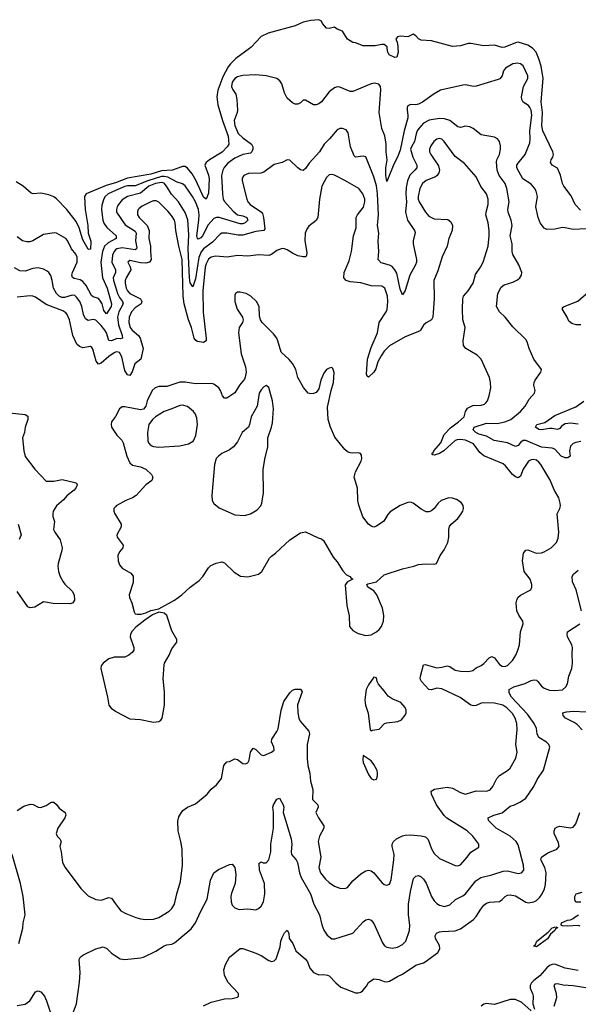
# Model space of a CAD drawing. Header units: inches. Extents: x 2134017 to 2292458, y 756222 to 916513.
# Tile 205 of 256: x 2169269 to 2173530, y 872707 to 880219. Entities that reach past the tile are written whole.
import ezdxf

# ---------------------------------------------------------------- set-up
doc = ezdxf.new("R2010")
doc.units = ezdxf.units.IN
doc.header["$MEASUREMENT"] = 0
for name, color, linetype in [('C1867', 7, 'Continuous'), ('C1877', 7, 'Continuous'), ('C1878', 7, 'Continuous')]:
    doc.layers.add(name, color=color, linetype=linetype)

msp = doc.modelspace()

# ---------------------------------------------------------------- linework, layer by layer
at = {"layer": 'C1867', "color": 5}
for points, elevation in [([(2170000, 878975.1), (2169990, 878971.1), (2169927.2, 878952.8), (2169777, 878890), (2169763.1, 878870), (2169769.3, 878770), (2169789.4, 878650), (2169791, 878590), (2169811, 878530), (2169810, 878469), (2169793, 878467), (2169790, 878467.6), (2169750, 878539.8), (2169722.1, 878630), (2169699.1, 878679.1), (2169629.3, 878770), (2169550, 878853.3), (2169530, 878868.6), (2169490, 878883.5), (2169430, 878895.8), (2169371.7, 878891.7), (2169356.6, 878896.6), (2169296.4, 878950), (2169242.3, 878982.3)], 220), ([(2170000, 878915.5), (2169942.7, 878890), (2169919.8, 878870), (2169910, 878852.9), (2169895.5, 878804.5), (2169892.8, 878767.2), (2169902.8, 878690), (2169910, 878667.4), (2169933.2, 878633.2), (2170000, 878574.9)], 240), ([(2170000, 878547.6), (2169942.5, 878517.5), (2169915.1, 878490), (2169900.5, 878450), (2169888.1, 878370), (2169899.5, 878250), (2169936.7, 878170), (2169968.9, 878050), (2169966.6, 878030), (2169930, 877975.1), (2169910, 878000.4), (2169897.3, 878050), (2169879.3, 878079.3), (2169870, 878091.3), (2169830, 878104.1), (2169816, 878116), (2169775.8, 878190), (2169750, 878220.8), (2169730, 878235.2), (2169684.3, 878244.3), (2169671.4, 878251.4), (2169666.1, 878270), (2169671.2, 878290), (2169708.1, 878370), (2169707.5, 878407.5), (2169697, 878430), (2169664.8, 878470), (2169634.3, 878534.3), (2169619.6, 878550), (2169550, 878591.3), (2169532.6, 878592.6), (2169450, 878580.4), (2169370, 878533.1), (2169345.2, 878525.2), (2169324.5, 878524.5), (2169290, 878532.8), (2169250, 878561.7)], 240), ([(2170000, 878462.2), (2169988.6, 878451.4), (2169977.4, 878422.6), (2169972.3, 878370), (2169998.8, 878310), (2169998.4, 878290), (2169983.1, 878250), (2169985, 878230), (2170000, 878180.2)], 260), ([(2170000, 877781.3), (2169970, 877768.7), (2169950, 877772.3), (2169930.3, 877830), (2169918, 877850), (2169890, 877887.2), (2169850, 877926.8), (2169830, 877931.6), (2169790, 877925.3), (2169770, 877938), (2169756.2, 877970), (2169744, 878030), (2169727.8, 878067.8), (2169703.1, 878103.1), (2169690, 878114), (2169670, 878116.1), (2169610, 878098.9), (2169590, 878099.4), (2169570, 878109), (2169550, 878128.9), (2169527.5, 878170), (2169517.8, 878230), (2169506.5, 878266.5), (2169491.3, 878290), (2169479.6, 878299.6), (2169450, 878316.4), (2169410, 878324.8), (2169370, 878320.4), (2169310, 878301.5), (2169270, 878304.2), (2169230, 878326.2)], 260), ([(2170000, 877681.5), (2169990, 877677.2), (2169949.4, 877650), (2169890, 877598.2), (2169870, 877592), (2169853, 877613), (2169826.6, 877706.6), (2169818.9, 877718.9), (2169810, 877725.7), (2169750, 877716.4), (2169724.6, 877724.6), (2169704.1, 877744.1), (2169674.8, 877810), (2169648.9, 877930), (2169631.7, 877970), (2169621.5, 877981.5), (2169597.6, 877997.6), (2169470, 878045), (2169390, 878102.5), (2169370, 878110.7), (2169350, 878112.4), (2169250, 878101.7)], 280), ([(2169190, 877219.5), (2169310, 877208.2), (2169330, 877194), (2169331.5, 877170), (2169310.3, 877110), (2169304.6, 877070), (2169291.4, 877030), (2169299.6, 876930), (2169310, 876886.8), (2169383.8, 876790), (2169470, 876699.1), (2169530, 876699), (2169592, 876710), (2169688.6, 876688.6), (2169702.3, 876682.3), (2169708, 876670), (2169699.5, 876650), (2169683.2, 876630), (2169630.2, 876590), (2169603.1, 876556.9), (2169549.2, 876510), (2169524.9, 876470), (2169520.9, 876450), (2169520.9, 876430), (2169533.8, 876390), (2169527.6, 876330), (2169536, 876310), (2169577.3, 876250), (2169592, 876190), (2169591.2, 876170), (2169562.8, 876070), (2169560.2, 876050), (2169564.7, 876010), (2169578, 875970), (2169599.6, 875930), (2169612.7, 875912.7), (2169670, 875859.5), (2169685.5, 875830), (2169687, 875790), (2169673, 875770), (2169656.8, 875763.2), (2169524.4, 875764.4), (2169450, 875777), (2169383.6, 875736.4), (2169350, 875732.4), (2169330, 875739.7), (2169250, 875856.5)], 280), ([(2170000, 877192.4), (2169968.9, 877150), (2169966.5, 877130), (2169970.3, 877110), (2170000, 877065.4)], 320), ([(2170000, 876503.6), (2169988, 876490), (2169986.9, 876470), (2169994.3, 876450), (2170000, 876440.4)], 320), ([(2169257.6, 876370), (2169279.3, 876290), (2169265.8, 876254.2)], 260), ([(2170000, 875355), (2169990, 875355.1), (2169950, 875343.6), (2169904.9, 875310), (2169890.6, 875290), (2169888.2, 875270), (2169939.6, 875050), (2169948.8, 874990), (2169966.4, 874966.4), (2170000, 874943.4)], 320), ([(2169250, 874186), (2169301.7, 874218.3), (2169350, 874232.9), (2169371.3, 874231.3), (2169410, 874210.4), (2169430, 874209.2), (2169470, 874223.6), (2169510, 874248.5), (2169530, 874248.4), (2169550, 874232.4), (2169570, 874204.4), (2169614.9, 874170), (2169622, 874150), (2169613.6, 874130), (2169559.8, 874050), (2169546.6, 874010), (2169554.5, 873990), (2169575.2, 873970), (2169584.5, 873950), (2169575, 873910), (2169585.2, 873870), (2169594.5, 873790), (2169615.6, 873750), (2169735.6, 873590), (2169790, 873535.8), (2169850, 873506), (2169890, 873501.2), (2169950, 873523.1), (2169970, 873517.6), (2170000, 873474.3)], 280), ([(2169261.6, 873170), (2169292.8, 873287.2), (2169295.8, 873330), (2169309.8, 873390.2), (2169294.6, 873530), (2169275, 873630), (2169212.4, 873850)], 280), ([(2169670.5, 872629.5), (2169702, 872710), (2169724.6, 872875.4), (2169729.1, 872950), (2169721.3, 873050), (2169731.5, 873070), (2169754.3, 873085.7), (2169850, 873130.5), (2169905.1, 873145.1), (2169933.9, 873133.9), (2169970, 873096.9), (2170000, 873077.5)], 260), ([(2169250, 872697.4), (2169310, 872708.4), (2169345.2, 872734.8), (2169390, 872802), (2169410, 872810.6), (2169430, 872802), (2169457.6, 872770), (2169473.8, 872733.8), (2169500.2, 872650)], 260)]:
    msp.add_lwpolyline(points, dxfattribs=dict(at, elevation=elevation))
at = {"layer": 'C1877', "color": 5}
for points, elevation in [([(2171021.9, 880000), (2170917, 879923), (2170876.5, 879883.5), (2170859.4, 879860.6), (2170818, 879782), (2170779.5, 879680.5), (2170773.8, 879630), (2170780.1, 879570), (2170815.2, 879450), (2170858.1, 879330), (2170863, 879270), (2170852, 879250), (2170812.1, 879207.9), (2170717.2, 879150), (2170691.5, 879130), (2170683.8, 879116.2), (2170681.5, 879110), (2170710, 879034), (2170714.6, 879005.4), (2170710, 878896), (2170690, 878851), (2170670, 878866.2), (2170615.6, 878990), (2170583.4, 879043.4), (2170550, 879086.6), (2170530, 879099), (2170510, 879099.3), (2170433.4, 879070), (2170350, 879065.4), (2170270, 879041), (2170090, 879011.1), (2170000, 878975.1)], 220), ([(2172154.3, 880000), (2172154.9, 879970), (2172146, 879934), (2172130.4, 879929.6), (2172086.9, 879950), (2172077.7, 879970), (2172072.8, 880000)], 220), ([(2173546.9, 878766.9), (2173507.1, 878810), (2173474.2, 878874.2), (2173419.1, 878950), (2173408.7, 878970), (2173393.2, 879033.2), (2173370, 879086), (2173331.5, 879110), (2173317.7, 879130), (2173323.1, 879150), (2173336.3, 879170), (2173339.6, 879190), (2173335.5, 879210), (2173260.5, 879370), (2173251, 879410), (2173256.9, 879510), (2173246.8, 879593.2), (2173262.4, 879770), (2173245.7, 879865.7), (2173230, 879921.1), (2173208.2, 879970), (2173182.6, 880000)], 220), ([(2173590, 878624.5), (2173490, 878617.5), (2173430, 878632.3), (2173410, 878632.4), (2173350, 878620.3), (2173290, 878619.1), (2173270, 878628), (2173239.8, 878670), (2173224.2, 878710), (2173205.4, 878790), (2173218.2, 878870), (2173207.9, 878910), (2173194.9, 878934.9), (2173170, 878963.5), (2173105.5, 879005.5), (2173060.3, 879090), (2173062, 879110), (2173070, 879124.4), (2173123.8, 879190), (2173159.5, 879280.5), (2173163.4, 879310), (2173160.4, 879370), (2173175.7, 879490), (2173171.5, 879530), (2173161.1, 879550), (2173150, 879565.1), (2173109.6, 879590), (2173099.1, 879610), (2173095.6, 879630), (2173111.8, 879708.2), (2173146, 879770), (2173144.8, 879790), (2173110, 879867), (2173090, 879881.1), (2173066.6, 879886.6), (2173030, 879882.2), (2172974.4, 879850), (2172958.4, 879830), (2172949, 879790), (2172931.8, 879768.2), (2172918.5, 879761.5), (2172750, 879712.7), (2172730, 879709.8), (2172670, 879722.6), (2172650, 879720.5), (2172479.5, 879680.5), (2172430, 879653.3), (2172340.4, 879590), (2172310, 879574.2), (2172290, 879569.8), (2172250, 879572.4), (2172230, 879561.3), (2172224.6, 879550), (2172224, 879530), (2172230.8, 879490.8), (2172229.3, 879469.3), (2172201.9, 879370), (2172170, 879224.7), (2172150.9, 879169.1), (2172123.7, 879116.3), (2172070, 878984), (2172062.7, 879030), (2172062.3, 879090), (2172071.8, 879150), (2172063.8, 879210), (2172064.8, 879270), (2172053.3, 879333.3), (2172030.9, 879390), (2172010.6, 879510), (2172024.6, 879684.6), (2172021.4, 879710), (2172008, 879728), (2171975.3, 879735.3), (2171950, 879729.8), (2171810, 879671.1), (2171790, 879671.1), (2171710, 879704.2), (2171690, 879706.3), (2171670, 879699.7), (2171630.2, 879669.8), (2171570, 879593.6), (2171550, 879576.9), (2171530, 879569.6), (2171510, 879569.6), (2171450, 879606), (2171430, 879604), (2171410, 879585.2), (2171390, 879575.1), (2171370, 879575.1), (2171350, 879584.5), (2171310, 879620.9), (2171290, 879661.2), (2171269.6, 879730), (2171253.6, 879753.6), (2171229.7, 879769.7), (2171149.7, 879789.7), (2171070, 879798.3), (2170970, 879793.3), (2170930, 879782.8), (2170910, 879770.7), (2170890, 879742.6), (2170885.6, 879710), (2170892, 879690), (2170916.8, 879650), (2170926.2, 879610), (2170930.9, 879530), (2170928.1, 879510), (2170905.6, 879450), (2170909.2, 879410.8), (2170936.5, 879350), (2170970, 879316.9), (2171036.5, 879270), (2171046.7, 879250), (2171047.9, 879230), (2171040.3, 879210), (2171030, 879200.4), (2170970, 879190.5), (2170910, 879163.7), (2170856.3, 879123.7), (2170828.5, 879091.5), (2170817.4, 879070), (2170807.6, 879030), (2170815.3, 878890), (2170822, 878850), (2170831.6, 878831.6), (2170897.2, 878757.2), (2170930, 878730.8), (2170970, 878722.8), (2171001.3, 878710), (2171010.2, 878690), (2170990, 878669.3), (2170970, 878662.3), (2170950, 878662), (2170790, 878709.2), (2170770, 878709.5), (2170750, 878703.2), (2170707.3, 878652.7), (2170662.1, 878570), (2170650, 878556), (2170630, 878544), (2170624.2, 878550), (2170619.9, 878570), (2170636.1, 878690), (2170637.3, 878730), (2170631.5, 878770), (2170608.8, 878830), (2170587.5, 878870), (2170530, 878950.8), (2170510, 878966.9), (2170470, 878978.8), (2170398.3, 879018.3), (2170370, 879023.6), (2170350, 879021.7), (2170246.2, 878990), (2170150, 878952.3), (2170090, 878951.3), (2170070, 878946.7), (2170000, 878915.5)], 240), ([(2173550, 877000.3), (2173510, 876993.3), (2173490, 876985.1), (2173470, 876964.2), (2173463.7, 876930), (2173468.8, 876890), (2173450, 876876.4), (2173430, 876875.7), (2173399.8, 876890), (2173350, 876942.2), (2173330, 876949.8), (2173250, 876957.6), (2173130, 877009.8), (2173110, 877008.8), (2173090, 876994.5), (2173070, 876969.8), (2173050, 876963.5), (2172990.8, 876990.8), (2172888.2, 877008.2), (2172830, 877041.7), (2172770, 877056.9), (2172747.7, 877070), (2172729, 877090), (2172736.4, 877110), (2172830, 877140.9), (2172910, 877137.3), (2172970, 877151), (2173014.2, 877170), (2173089.8, 877230), (2173124.5, 877270), (2173154.9, 877325.1), (2173195.1, 877370), (2173200.9, 877390), (2173189.6, 877430), (2173192.3, 877450), (2173200.9, 877470), (2173245.2, 877530), (2173249, 877550), (2173189.8, 877629.8), (2173155.6, 877710), (2173140.7, 877760.7), (2173130, 877779), (2173030, 877875.3), (2172971.8, 877950), (2172928, 877990), (2172906, 878030), (2172916.3, 878130), (2172942.4, 878177.6), (2172964.4, 878195.6), (2173030, 878216.5), (2173065.5, 878234.5), (2173084.5, 878250), (2173097, 878270), (2173098.4, 878290), (2173075.8, 878350), (2173030, 878427), (2173024.5, 878450), (2173024.5, 878510), (2173009.8, 878570), (2173024.6, 878650), (2173017.4, 878690), (2172993.8, 878750), (2172992.9, 878770), (2173002.8, 878830), (2172984, 878930), (2172971.5, 878970), (2172926.8, 879030), (2172911.8, 879070), (2172906.4, 879133.6), (2172909.3, 879150.7), (2172928.1, 879190), (2172935.9, 879230), (2172936.8, 879256.8), (2172929.8, 879289.8), (2172914, 879310), (2172890, 879323.1), (2172790, 879340.5), (2172728.6, 879388.6), (2172702.5, 879402.5), (2172670, 879405.7), (2172630, 879396.4), (2172610, 879401.7), (2172550, 879449.8), (2172510, 879462.6), (2172470, 879465.5), (2172392.2, 879452.2), (2172349.1, 879430), (2172313, 879390), (2172301, 879370), (2172291.9, 879348.1), (2172280.7, 879290), (2172256.3, 879250), (2172249.6, 879230), (2172267, 879170), (2172298, 879110), (2172298.6, 879090), (2172284.1, 879070), (2172245.9, 879034.1), (2172226.2, 878990), (2172217.6, 878937.6), (2172215.2, 878890), (2172220.1, 878830), (2172212.5, 878750), (2172225.9, 878690), (2172281.5, 878610), (2172285.1, 878594.9), (2172269.3, 878530.7), (2172269.2, 878510), (2172296.9, 878390), (2172295.6, 878370), (2172287.9, 878350), (2172245.4, 878270), (2172210, 878152.7), (2172190, 878119), (2172170, 878164), (2172144.6, 878284.6), (2172131.6, 878311.6), (2172110, 878335.1), (2172090, 878346.2), (2172025, 878365), (2172003.6, 878390), (2172008.8, 878450), (2172002, 878530), (2172007.6, 878590), (2171999.2, 878650), (2172005.5, 878730), (2171997.6, 878890), (2171991.4, 878951.4), (2171970, 879021.1), (2171910, 879171.5), (2171890, 879178), (2171830, 879169.5), (2171821.3, 879181.3), (2171792.1, 879250), (2171774.9, 879354.9), (2171758, 879378), (2171730, 879389.6), (2171710, 879387.8), (2171690, 879377.6), (2171632.9, 879310), (2171592.1, 879270), (2171556.9, 879210), (2171476.2, 879123.8), (2171450, 879084.5), (2171430, 879069.4), (2171410, 879074), (2171390, 879087.6), (2171330, 879147), (2171310, 879149.6), (2171270.2, 879129.8), (2171210, 879113.3), (2171130, 879055.4), (2171109, 879049), (2171014.6, 879045.4), (2170978.4, 879030), (2170964.9, 879010), (2170964.9, 878990), (2171000.2, 878850), (2171009.2, 878830), (2171028, 878810), (2171113.7, 878750), (2171120.4, 878740.4), (2171129.4, 878709.4), (2171137.8, 878622.2), (2171130.2, 878609.8), (2171070, 878602.6), (2170970, 878575.9), (2170935.5, 878575.5), (2170849.3, 878590.7), (2170810.3, 878589.7), (2170798.2, 878581.8), (2170738.5, 878521.5), (2170670, 878472), (2170652.9, 878447.1), (2170636.5, 878403.5), (2170610, 878242.9), (2170590, 878180.5), (2170570, 878211.8), (2170565.3, 878250), (2170553.2, 878470), (2170557.9, 878577.9), (2170552.5, 878692.5), (2170530, 878748.7), (2170480.5, 878830), (2170427.1, 878887.1), (2170388.5, 878950), (2170370.6, 878970.6), (2170350, 878977.9), (2170305.3, 878970), (2170253.9, 878950), (2170190, 878894.8), (2170090.1, 878869.9), (2170050, 878843.9), (2170021.3, 878810), (2170011.7, 878790), (2170006.2, 878770), (2170008.5, 878750), (2170073.5, 878653.5), (2170150, 878604.4), (2170157.2, 878590), (2170151.7, 878531.7), (2170161.2, 878478.8), (2170159.6, 878470), (2170150, 878463.7), (2170050, 878477.7), (2170010, 878471.7), (2170000, 878462.2)], 260), ([(2170000, 873474.3), (2170022.2, 873442.2), (2170041.6, 873421.6), (2170079.4, 873399.4), (2170154.8, 873370), (2170190, 873358.9), (2170230, 873354), (2170290, 873358), (2170330, 873369.1), (2170410, 873418), (2170430, 873438.4), (2170449.7, 873470), (2170466.3, 873550), (2170495.8, 873644.2), (2170509.8, 873770), (2170507.2, 873890), (2170498.6, 873950), (2170477.7, 874030), (2170476.3, 874103.7), (2170482.2, 874137.8), (2170496.9, 874163.1), (2170514, 874186), (2170548.7, 874210), (2170610, 874237.6), (2170698, 874310), (2170730, 874347.3), (2170770, 874380.7), (2170809.4, 874430), (2170826.6, 874530), (2170850, 874556.3), (2170870, 874560.7), (2170910, 874580.7), (2170930, 874576), (2170970, 874545.5), (2170990, 874541.6), (2171009, 874550), (2171018.4, 874570), (2171030, 874632), (2171050, 874661), (2171070, 874650.8), (2171110, 874610.7), (2171130, 874605.5), (2171188.7, 874630), (2171210, 874646), (2171207, 874670), (2171189.7, 874709.7), (2171191.3, 874730), (2171231.5, 874788.5), (2171240.4, 874810), (2171263.1, 874950), (2171282.8, 875017.2), (2171330, 875084.4), (2171350, 875102.6), (2171370, 875110.3), (2171410, 875110.3), (2171423.7, 875090), (2171389.1, 874990.9), (2171390.2, 874930), (2171398.5, 874890), (2171408.2, 874868.3), (2171473.4, 874790), (2171480.3, 874770), (2171461.1, 874690), (2171462.7, 874582.7), (2171467.5, 874530), (2171481.6, 874470), (2171486.5, 874410), (2171505.3, 874345.3), (2171503.6, 874270), (2171541.8, 874230), (2171545.8, 874210), (2171527.4, 874170), (2171547.4, 874130), (2171588.9, 874070), (2171588.8, 874050), (2171554.7, 873990), (2171546, 873950), (2171566.2, 873830), (2171550.2, 873750), (2171563.8, 873710), (2171602.4, 873662.4), (2171630, 873635.8), (2171670, 873607.6), (2171710, 873593.4), (2171750, 873591.8), (2171770, 873599.5), (2171810.6, 873649.4), (2171870, 873702.6), (2171910, 873726.4), (2171930, 873730.4), (2171950, 873725.5), (2171970, 873710.5), (2172030, 873636.3), (2172050, 873621.6), (2172070, 873615.5), (2172090, 873624.9), (2172102.7, 873657.3), (2172123.7, 873810), (2172125.2, 873850), (2172108.9, 873910), (2172109.8, 873930), (2172119.3, 873950), (2172143.5, 873970), (2172190, 873993.5), (2172210, 873998.7), (2172250, 873999.8), (2172331.9, 873991.9), (2172363.7, 873983.7), (2172383.5, 873963.5), (2172410, 873893), (2172430, 873858.4), (2172470, 873819.5), (2172590, 873767), (2172610, 873764.2), (2172630, 873770.4), (2172683, 873830), (2172711, 873869), (2172770, 873906), (2172772.3, 873930), (2172724.7, 873990), (2172681.1, 874030), (2172528, 874128), (2172506.6, 874146.6), (2172448.3, 874228.3), (2172410.9, 874310), (2172407.6, 874332.4), (2172432.2, 874347.8), (2172530, 874364.2), (2172570, 874356.5), (2172630, 874322.3), (2172670, 874311.5), (2172750, 874335.2), (2172830, 874333.4), (2172857, 874343), (2172878.9, 874370), (2172908, 874430), (2172930, 874452), (2172989.8, 874490.2), (2173009.7, 874510), (2173053.8, 874586.2), (2173062.9, 874630), (2173052.2, 874690), (2173064.2, 874804.2), (2173060.5, 874850), (2173048.3, 874890), (2173026.8, 874926.8), (2172984.3, 874970), (2172955, 874990), (2172890, 875005.2), (2172810, 875007.7), (2172790, 875005.3), (2172750, 874987), (2172730, 874983.2), (2172710, 874990.4), (2172628.3, 875048.3), (2172490, 875114.9), (2172450, 875120.2), (2172410, 875106.8), (2172390, 875108.2), (2172335, 875170), (2172324.8, 875190), (2172325.6, 875210), (2172350, 875296), (2172361.2, 875298.8), (2172450, 875275.4), (2172490, 875279.4), (2172530.1, 875290.1), (2172550, 875285), (2172590, 875256.6), (2172630, 875249.4), (2172693.5, 875246.5), (2172725.5, 875254.5), (2172750, 875273.4), (2172790, 875293), (2172810, 875308), (2172850, 875351.6), (2172870, 875359.6), (2172890, 875351.6), (2172930, 875300.3), (2172950, 875287.1), (2172970, 875285.5), (2172990, 875293.1), (2173026.9, 875330), (2173052.6, 875370), (2173069.8, 875410.2), (2173080.4, 875450), (2173089.6, 875550), (2173109.5, 875610), (2173107, 875630), (2173075.2, 875675.2), (2173061.6, 875710), (2173057, 875770), (2173060.7, 875790), (2173069.6, 875810), (2173090, 875827.7), (2173168.7, 875870), (2173176, 875890), (2173175.1, 875910), (2173163.7, 875950), (2173116.2, 876010), (2173104, 876090), (2173111.2, 876148.8), (2173130, 876173), (2173145.6, 876174.4), (2173209.2, 876149.2), (2173250, 876152.3), (2173270, 876159.2), (2173322.4, 876190), (2173362.3, 876230), (2173376, 876264), (2173381.5, 876310), (2173368.9, 876450), (2173388.2, 876490), (2173393.3, 876510), (2173391.6, 876530), (2173380.5, 876570), (2173347.2, 876627.2), (2173311.5, 876711.5), (2173245.2, 876825.2), (2173230, 876843.9), (2173210, 876858.7), (2173190, 876864.8), (2173170, 876861.8), (2173150, 876850.9), (2173110.1, 876790), (2173090, 876735.4), (2173070, 876723.4), (2173050, 876730.6), (2173028.7, 876748.7), (2172975, 876815), (2172955.8, 876830), (2172810, 876891.6), (2172778.3, 876918.3), (2172730, 876983.9), (2172670, 877011), (2172630, 877017.4), (2172605.2, 877014.8), (2172590, 877007.9), (2172503, 876930), (2172470.2, 876910), (2172430, 876897.7), (2172420.1, 876900.1), (2172413.3, 876910), (2172423.2, 876916.8), (2172429.1, 876930), (2172480.9, 876990), (2172506.8, 877053.2), (2172555.7, 877104.3), (2172616.5, 877150), (2172658.8, 877190), (2172669.2, 877230.8), (2172684.2, 877255.8), (2172724.3, 877275.7), (2172790, 877279.2), (2172813.7, 877286.3), (2172825, 877295), (2172836.1, 877310), (2172850.9, 877350), (2172861.4, 877410), (2172859.8, 877450), (2172852, 877490), (2172787.9, 877627.9), (2172758.7, 877658.7), (2172672, 877710), (2172652.9, 877732.9), (2172651.3, 877770), (2172667.8, 877870), (2172649.7, 877930), (2172645.4, 878010), (2172649.6, 878090), (2172655.1, 878110), (2172690, 878150.5), (2172728.2, 878210), (2172746.1, 878273.9), (2172783.9, 878330), (2172804.5, 878370), (2172843.2, 878490), (2172851.2, 878570), (2172850.6, 878610), (2172841.8, 878670), (2172825.3, 878730), (2172826.2, 878750), (2172842.5, 878810), (2172841.8, 878850), (2172829.8, 878890), (2172787.6, 878947.6), (2172750, 879019.7), (2172660.8, 879120.8), (2172590, 879175.1), (2172507.4, 879290), (2172490, 879306.4), (2172470, 879312.5), (2172450, 879307), (2172428.1, 879290), (2172404, 879256), (2172395.4, 879230), (2172395.9, 879210), (2172404.5, 879190), (2172464.2, 879104.2), (2172471.8, 879070), (2172467.2, 879050), (2172453.7, 879030), (2172440.4, 879019.6), (2172368.6, 878991.4), (2172342.6, 878970), (2172321.5, 878930), (2172307.9, 878870), (2172308.6, 878850), (2172315.9, 878830), (2172365, 878750), (2172390, 878719.7), (2172430, 878699.3), (2172533.9, 878693.9), (2172557.8, 878677.8), (2172570.3, 878650), (2172567.7, 878610), (2172543.1, 878550), (2172528.9, 878490), (2172490.3, 878410), (2172457.9, 878302.1), (2172429.1, 878230), (2172430.3, 878090.3), (2172420.5, 877950), (2172410, 877929.3), (2172370, 877906.6), (2172350, 877889.4), (2172327, 877850), (2172317.3, 877842.7), (2172210, 877799.9), (2172088.8, 877730), (2172050.1, 877690), (2172025.2, 877654.8), (2172000.4, 877610), (2171985, 877555), (2171971.3, 877530), (2171930, 877491.6), (2171918.9, 877498.9), (2171914.1, 877514.1), (2171922.2, 877630), (2171950, 877718), (2171997.8, 877830), (2172011.6, 877910), (2172064, 877990), (2172071.4, 878008.6), (2172077.8, 878070), (2172074.5, 878110), (2172053.6, 878170), (2172030, 878187.2), (2171950, 878189.3), (2171870, 878212.7), (2171790, 878219.3), (2171758, 878230), (2171742.4, 878250), (2171743.5, 878290), (2171781.3, 878378.7), (2171801, 878450), (2171816.2, 878570), (2171835.4, 878630), (2171836.1, 878710), (2171844.8, 878730), (2171890.6, 878789.4), (2171902.4, 878830), (2171902, 878850), (2171886, 878890), (2171854.7, 878930), (2171750, 878993.1), (2171670, 879033.3), (2171650, 879039.1), (2171630, 879035.1), (2171610, 879016.3), (2171574.4, 878950), (2171556.1, 878850), (2171543.6, 878710), (2171530, 878686.3), (2171475.4, 878644.6), (2171459.5, 878620.5), (2171447.4, 878590), (2171444.7, 878535.3), (2171458.7, 878441.3), (2171457.4, 878422.6), (2171450.4, 878409.6), (2171430, 878409.6), (2171390, 878418.7), (2171350, 878436.8), (2171310, 878462.9), (2171290, 878471.4), (2171270, 878472.7), (2171230, 878459.2), (2171190, 878428.6), (2171170, 878420.9), (2171090, 878424.2), (2171010, 878415.1), (2170930, 878419.3), (2170852.1, 878407.9), (2170765.6, 878414.4), (2170730, 878407.7), (2170708, 878392), (2170690, 878356.8), (2170684.6, 878330), (2170667, 878150), (2170668.3, 877988.3), (2170692.2, 877787.8), (2170690.9, 877769.1), (2170670, 877756.4), (2170624.9, 877764.9), (2170611.9, 877771.9), (2170599.1, 877790), (2170579.2, 877870), (2170557.4, 877930), (2170524.1, 878050), (2170515.8, 878110), (2170507.7, 878390), (2170481.5, 878490), (2170460.8, 878610), (2170455.8, 878670), (2170449.4, 878690), (2170426.3, 878726.3), (2170397.9, 878757.9), (2170330, 878827.1), (2170310, 878837.7), (2170290, 878836.5), (2170270, 878828.6), (2170204.3, 878795.7), (2170181.1, 878778.9), (2170172.2, 878770), (2170166.4, 878753.6), (2170168.1, 878730), (2170179.8, 878710), (2170240.6, 878650), (2170255.5, 878610), (2170253.3, 878550), (2170267, 878490), (2170265.8, 878450), (2170271.7, 878390), (2170259.7, 878370), (2170230, 878361.3), (2170190, 878363), (2170110, 878382), (2170094.6, 878370), (2170112.4, 878332.4), (2170115.6, 878310), (2170080.1, 878250), (2170074.5, 878230), (2170073.3, 878210), (2170081, 878170), (2170090.7, 878150), (2170110, 878131.2), (2170189.3, 878090), (2170201.6, 878070), (2170194.2, 878050), (2170150, 878021.1), (2170120.6, 877990), (2170103.3, 877950), (2170100.8, 877910), (2170111.7, 877871.7), (2170125.6, 877850), (2170175, 877810), (2170188.3, 877790), (2170210.6, 877710), (2170192.4, 877630), (2170147.1, 877592.9), (2170127.5, 877532.5), (2170110, 877504.8), (2170090, 877509.9), (2170070, 877542.5), (2170047.1, 877647.1), (2170030, 877679.4), (2170010, 877685.8), (2170000, 877681.5)], 280), ([(2170000, 878574.9), (2170005.6, 878570), (2170004.7, 878550), (2170000, 878547.6)], 240), ([(2170000, 878180.2), (2170015.2, 878130), (2170030, 878099.8), (2170053.6, 878070), (2170059.3, 878050), (2170025.3, 877990), (2170015.8, 877950), (2170023.5, 877890), (2170051.2, 877810), (2170052.1, 877790), (2170034.9, 877785.1), (2170010, 877785.5), (2170000, 877781.3)], 260), ([(2170000, 876440.4), (2170042, 876370), (2170042, 876350), (2170010.3, 876290), (2170013.4, 876270), (2170058, 876210), (2170054.6, 876190), (2170030, 876158), (2170017.2, 876130), (2170018.8, 876090), (2170030, 876060.4), (2170050, 876035.2), (2170117.6, 875997.6), (2170133.2, 875973.2), (2170134.2, 875925.8), (2170104.7, 875830), (2170106.4, 875810), (2170125.2, 875770), (2170140.8, 875700.8), (2170150, 875685.7), (2170164, 875684), (2170195.1, 875684.9), (2170230, 875692.6), (2170270, 875711.3), (2170330, 875724.9), (2170449.7, 875790.3), (2170506, 875830), (2170569, 875890), (2170638.7, 875941.3), (2170665.2, 875970), (2170710, 876038), (2170726.3, 876053.7), (2170766.3, 876073.7), (2170810, 876082.8), (2170830, 876074.8), (2170904.2, 876004.2), (2170953.4, 875973.4), (2171010, 875968.9), (2171090, 875987.6), (2171115.6, 876010), (2171175.1, 876110), (2171190, 876127.3), (2171221.2, 876150), (2171330, 876250.4), (2171410, 876304.9), (2171450, 876310.6), (2171545.8, 876265.8), (2171570, 876258.8), (2171585.8, 876245.8), (2171658.9, 876118.9), (2171690, 876082), (2171733, 876013), (2171762.7, 875982.7), (2171787.3, 875970), (2171797.1, 875957.1), (2171811, 875950), (2171770.3, 875929.7), (2171752.1, 875907.9), (2171763.6, 875750), (2171781.5, 875670), (2171784.9, 875590), (2171810, 875558.4), (2171850, 875536.5), (2171910, 875521.3), (2171950, 875525.5), (2171990, 875547.7), (2172010, 875565.5), (2172027.6, 875590), (2172044, 875630), (2172047.4, 875672.6), (2172035.9, 875730), (2171992, 875832), (2171970, 875860.5), (2171925.6, 875890), (2171917.2, 875910), (2171924.4, 875915.6), (2171990, 875930.4), (2172050, 875984.4), (2172190, 876028.9), (2172275.3, 876050), (2172310, 876063), (2172368, 876068), (2172430, 876064), (2172449.3, 876070.7), (2172475.6, 876130), (2172506, 876174), (2172535.6, 876230), (2172543, 876270), (2172542, 876330), (2172548.5, 876351.5), (2172559.5, 876370), (2172610, 876412.4), (2172637.4, 876450), (2172649.6, 876470), (2172654.7, 876490), (2172652.7, 876512.7), (2172636, 876536), (2172599.5, 876559.5), (2172570, 876569.7), (2172542, 876570), (2172484.9, 876550), (2172460.5, 876530), (2172430.5, 876490), (2172410, 876472), (2172390, 876465.6), (2172370, 876465.6), (2172330, 876484.2), (2172270, 876531.2), (2172250, 876536.9), (2172230, 876536.4), (2172170, 876513.5), (2172096, 876464), (2172076.3, 876443.7), (2172045.8, 876394.2), (2171990, 876354.7), (2171970, 876348.2), (2171950, 876354.3), (2171930, 876369.7), (2171887.1, 876427.1), (2171855.6, 876515.6), (2171848.1, 876550), (2171845.6, 876645.6), (2171820.4, 876730), (2171829.7, 876770), (2171872.6, 876850), (2171878.7, 876870), (2171876.6, 876896.6), (2171869.6, 876909.6), (2171854.3, 876914.3), (2171810, 876910.8), (2171790, 876914.8), (2171770, 876922.8), (2171750, 876941), (2171673.4, 877033.4), (2171639.4, 877110), (2171623.1, 877170), (2171618, 877262), (2171644.4, 877390), (2171663.1, 877450), (2171666.7, 877526.7), (2171657.7, 877557.7), (2171650, 877566), (2171630, 877561.6), (2171610, 877549.7), (2171590, 877521.3), (2171564.9, 877470), (2171550, 877404), (2171530, 877376), (2171510, 877366.6), (2171490, 877363.7), (2171469.7, 877369.7), (2171434.1, 877414.1), (2171390, 877489.4), (2171374.2, 877550), (2171350, 877595.6), (2171325.4, 877625.4), (2171262.2, 877682.2), (2171239.1, 877770), (2171229.7, 877790), (2171203.6, 877823.6), (2171117.6, 877910), (2171104.5, 877930), (2171097.6, 877957.6), (2171095.1, 878030), (2171074.8, 878070), (2171031.2, 878110), (2170995.6, 878130), (2170950, 878140.3), (2170930, 878139.2), (2170915.8, 878130), (2170910, 878117.2), (2170909.4, 878070), (2170927.1, 878010), (2170967.6, 877950), (2170972.7, 877930), (2170968.7, 877910), (2170942.9, 877870), (2170936.8, 877830), (2170957.3, 877670), (2170991, 877570), (2170995.8, 877530), (2170990, 877492.7), (2170982.6, 877477.4), (2170944.9, 877430), (2170910, 877371.6), (2170850, 877331.5), (2170830, 877331.8), (2170816.3, 877350), (2170800.3, 877390), (2170787.1, 877410), (2170750, 877437.4), (2170730, 877444.5), (2170610, 877441.5), (2170530, 877453.8), (2170490, 877454.5), (2170390, 877420.3), (2170330, 877419.3), (2170302.4, 877410), (2170278.6, 877390), (2170240.1, 877310), (2170230.1, 877269.9), (2170212.8, 877247.2), (2170190, 877242.2), (2170070, 877266.3), (2170050, 877264.8), (2170028.9, 877250), (2170003.2, 877196.8), (2170000, 877192.4)], 320), ([(2173550, 877889.8), (2173512.3, 877892.3), (2173481.4, 877901.4), (2173458.7, 877918.7), (2173445.1, 877950), (2173407, 878013), (2173414, 878026), (2173422, 878030), (2173527.3, 878072.7), (2173662.7, 878190)], 240), ([(2173530, 877133.4), (2173470, 877140.2), (2173430, 877135.2), (2173402.5, 877117.5), (2173390, 877101.1), (2173370, 877092), (2173330, 877101.3), (2173310, 877101), (2173250, 877088.7), (2173230, 877092.8), (2173203.7, 877110), (2173213.2, 877130), (2173274.8, 877145.2), (2173350, 877198.6), (2173510, 877266.7), (2173572.1, 877307.9)], 240), ([(2170000, 877065.4), (2170010, 877050.4), (2170047, 877010), (2170058.3, 876990), (2170086.2, 876890), (2170110, 876837.1), (2170130, 876819.5), (2170190, 876808.1), (2170230.4, 876790), (2170274.9, 876750), (2170283.8, 876730), (2170277.6, 876702.4), (2170230, 876671.1), (2170156.8, 876590), (2170130, 876572.1), (2170079, 876550), (2170005.7, 876510), (2170000, 876503.6)], 320), ([(2173553.1, 875710), (2173514, 875870), (2173484.7, 875930), (2173482.9, 875970), (2173492, 875990), (2173530, 876020.4)], 260), ([(2170000, 874943.4), (2170002, 874942), (2170110, 874884), (2170190, 874879.6), (2170290, 874860.9), (2170330, 874863.7), (2170345.9, 874874.1), (2170354.8, 874890), (2170373.5, 874990), (2170373.5, 875090), (2170364.4, 875190), (2170370, 875296), (2170374, 875310), (2170409.8, 875370), (2170430, 875419.1), (2170467.6, 875470), (2170468, 875490), (2170430, 875556.2), (2170390, 875672.7), (2170370, 875692), (2170330, 875699.6), (2170282, 875678), (2170222.6, 875637.4), (2170154.3, 875585.7), (2170126, 875554), (2170114.8, 875530), (2170112.4, 875510), (2170139.5, 875430), (2170138.4, 875410), (2170126.4, 875390), (2170102.4, 875370), (2170070, 875354.5), (2170000, 875355)], 320), ([(2170000, 873077.5), (2170034.9, 873054.9), (2170070, 873049), (2170190, 873060.7), (2170213.3, 873066.7), (2170308.1, 873111.9), (2170370, 873153.8), (2170390, 873162), (2170430, 873166.7), (2170450, 873176.5), (2170576.2, 873283.8), (2170610.9, 873329.1), (2170646.9, 873413.1), (2170698.3, 873510), (2170725.3, 873654.7), (2170750, 873711), (2170784.5, 873735.5), (2170870, 873774.8), (2170890, 873776), (2170910, 873751.3), (2170918, 873698), (2170912.9, 873630), (2170884.3, 873555.7), (2170878.8, 873530), (2170881.6, 873490), (2170890, 873464.4), (2170910, 873442.3), (2170942, 873430), (2171010, 873436.4), (2171070, 873427.7), (2171090, 873438.8), (2171110, 873456), (2171129.5, 873490), (2171139.7, 873550), (2171136.3, 873630), (2171099.1, 873730), (2171096.5, 873783.5), (2171110, 873793.4), (2171126.7, 873786.7), (2171150, 873787.6), (2171170, 873810.5), (2171185, 873870), (2171185.4, 873930), (2171204.7, 874050), (2171205.7, 874170), (2171199.7, 874210), (2171206, 874230), (2171230, 874272.4), (2171250, 874278.8), (2171278, 874230), (2171283.1, 874210), (2171279.6, 874170), (2171339.6, 873970), (2171343.6, 873930), (2171338.4, 873870), (2171342.6, 873850), (2171377.3, 873810), (2171388.4, 873790), (2171403.5, 873710), (2171414.8, 873674.8), (2171488.3, 873550), (2171513, 873470), (2171556.5, 873390), (2171572.7, 873312.7), (2171590, 873273), (2171613.9, 873233.9), (2171650, 873207.2), (2171673.9, 873206.1), (2171810, 873248.7), (2171890, 873335.8), (2171910, 873352.2), (2171930, 873356.4), (2171950, 873348), (2171970, 873324.9), (2172036.3, 873176.3), (2172052.7, 873152.7), (2172070, 873142.4), (2172110, 873136.2), (2172150, 873143.9), (2172190, 873163.1), (2172213.7, 873190), (2172242.7, 873270), (2172245.6, 873310), (2172235, 873390), (2172234.4, 873470), (2172250, 873566.8), (2172273.9, 873666.1), (2172290, 873686), (2172310, 873688.7), (2172330, 873678.9), (2172350, 873661.7), (2172370.6, 873630.6), (2172410, 873528.9), (2172430, 873497.3), (2172450, 873476.1), (2172470, 873462.4), (2172510, 873454), (2172550, 873465.7), (2172593.5, 873506.5), (2172650, 873534.9), (2172670, 873550.2), (2172748.7, 873650), (2172786.5, 873673.5), (2172870, 873694.3), (2172955.8, 873724.2), (2172990, 873724.5), (2173070, 873705.8), (2173097, 873710), (2173113.1, 873730), (2173111.6, 873768.4), (2173070, 873924.5), (2173056.8, 873950), (2173009.8, 873990), (2172904.2, 874050), (2172844.5, 874110), (2172842.7, 874130), (2172885.2, 874150), (2172950, 874169.1), (2173010, 874219.6), (2173044, 874230), (2173090, 874252), (2173130, 874279.5), (2173191.1, 874370), (2173217.3, 874422.7), (2173265.3, 874494.7), (2173312.3, 874670), (2173306, 874690), (2173287.9, 874707.9), (2173230, 874742), (2173217.3, 874770), (2173209.8, 874810.2), (2173193.8, 874850), (2173141.5, 874921.5), (2173021, 875050), (2173003, 875083), (2173001.7, 875110), (2173037.6, 875130), (2173124.2, 875155.8), (2173170, 875178.2), (2173190, 875183.2), (2173210, 875179), (2173222, 875170), (2173250, 875134.9), (2173270, 875118.3), (2173310, 875104), (2173350, 875100.9), (2173410, 875106.4), (2173435.1, 875130), (2173446.7, 875153.3), (2173458.4, 875210), (2173481.1, 875270), (2173485.1, 875310), (2173481.8, 875381.8), (2173485, 875430), (2173480.3, 875450), (2173448.7, 875510), (2173444, 875530), (2173447.3, 875550), (2173541.6, 875610)], 260), ([(2173560.3, 874800.3), (2173521.3, 874841.3), (2173497.6, 874857.6), (2173431.8, 874890), (2173413.6, 874910), (2173412.3, 874930), (2173440.7, 874939.3), (2173490, 874943.8), (2173590, 874938.8)], 240), ([(2170670, 872696.4), (2170730, 872723), (2170830, 872748.4), (2170889.5, 872750.5), (2170930, 872762.8), (2170939, 872770), (2170937.2, 872790), (2170857.4, 872877.4), (2170831.1, 872930), (2170826.2, 872970), (2170838.9, 873010), (2170870, 873066.8), (2170950, 873134), (2170970, 873133.4), (2171070, 873097.6), (2171110, 873079.5), (2171170, 873040.4), (2171190, 873034.9), (2171210, 873039.1), (2171224.7, 873055.3), (2171236.2, 873083.8), (2171254.6, 873145.4), (2171259.8, 873190), (2171270, 873217.6), (2171290, 873253.4), (2171310, 873272.4), (2171321.6, 873250), (2171324.6, 873210), (2171351.7, 873171.7), (2171374.2, 873114.2), (2171450, 873050.4), (2171464.4, 873030), (2171483.2, 872983.2), (2171510, 872950.5), (2171550, 872933), (2171590, 872935.5), (2171618, 872930), (2171630, 872924), (2171679.1, 872870), (2171718.7, 872838.7), (2171830, 872794.4), (2171850, 872794), (2171870, 872800.4), (2171887.2, 872812.8), (2171914.5, 872845.5), (2171930, 872874), (2171970, 872902.8), (2172010, 872896.4), (2172050, 872880.4), (2172070, 872877.6), (2172090, 872883.7), (2172150, 872918.9), (2172190, 872936.5), (2172290, 873005.4), (2172350, 873024), (2172370, 873035.2), (2172457.3, 873102.7), (2172473.1, 873130), (2172470, 873156), (2172439.6, 873210), (2172438.4, 873230), (2172449.4, 873250), (2172470, 873259.5), (2172490, 873262), (2172590, 873266.5), (2172630, 873282.8), (2172730, 873354.3), (2172750, 873377), (2172786.4, 873433.6), (2172810, 873463.1), (2172830, 873479.5), (2172853, 873487), (2172928.2, 873491.8), (2172950, 873506), (2172972, 873530), (2172990, 873539.6), (2173010, 873542.4), (2173050, 873534), (2173130, 873485.4), (2173150, 873480.2), (2173190, 873488.1), (2173210, 873500.2), (2173235.7, 873524.3), (2173254.5, 873550), (2173272.2, 873587.8), (2173278.8, 873621.2), (2173285.7, 873710), (2173275, 873750), (2173242.9, 873810), (2173248.7, 873830), (2173298.4, 873861.6), (2173366, 873890), (2173382.7, 873910), (2173379.3, 873939.3), (2173345.1, 874010), (2173345.4, 874030), (2173354.5, 874050), (2173370, 874062.4), (2173390, 874066.7), (2173470, 874052.4), (2173490, 874057.7), (2173510, 874084.4), (2173542, 874170)], 240), ([(2173550, 873486), (2173510, 873486), (2173503.6, 873503.6), (2173503.1, 873530), (2173513.2, 873550), (2173558.3, 873561.7)], 220), ([(2173544, 873304), (2173529.2, 873309.2), (2173450, 873303.6), (2173406, 873306), (2173398, 873310), (2173402, 873330), (2173448, 873350), (2173470, 873352.7), (2173490, 873361.6), (2173504.9, 873375.1), (2173531.2, 873388.8)], 220), ([(2173530, 872964.7), (2173430, 872982), (2173350, 873013.4), (2173330, 873012.1), (2173310, 873002.4), (2173290, 872985.2), (2173236.7, 872923.3), (2173190, 872887.9), (2173173.6, 872870), (2173163.6, 872850), (2173162.1, 872830), (2173180.9, 872790), (2173185.1, 872770), (2173183.6, 872710), (2173194.8, 872670)], 240), ([(2174030, 872668), (2173990.7, 872730), (2173950, 872762.2), (2173881.3, 872790), (2173750, 872818.8), (2173634.7, 872825.3), (2173490, 872849.3), (2173413.5, 872853.5), (2173370, 872863.5), (2173350, 872860.7), (2173342.6, 872850), (2173361.7, 872790), (2173364.4, 872755.6), (2173342.7, 872690)], 260), ([(2173170, 872657.5), (2173100.2, 872720.2), (2173050, 872744.9), (2173010, 872743.4), (2172890, 872704.8), (2172827.6, 872712.4), (2172810, 872707.8), (2172790, 872692.9)], 240)]:
    msp.add_lwpolyline(points, dxfattribs=dict(at, elevation=elevation))
for points, elevation in [([(2171150, 877429.4), (2171130, 877418.4), (2171110, 877395.1), (2171096.1, 877370), (2171080.7, 877270), (2171035.6, 877190), (2171022.3, 877130), (2171013.7, 877110), (2170967, 877070), (2170930, 876999.3), (2170900.6, 876959.4), (2170870, 876936.2), (2170810, 876909.6), (2170785.5, 876890), (2170768.2, 876870), (2170755.1, 876824.9), (2170734.6, 876590), (2170738, 876550), (2170749.2, 876529.2), (2170790, 876495.3), (2170910, 876440.8), (2170984.7, 876435.3), (2171030, 876448.4), (2171081.3, 876478.7), (2171107, 876510), (2171114.7, 876530), (2171128.3, 876610), (2171126.2, 876790), (2171142, 876878), (2171162.7, 876957.3), (2171162, 877030), (2171190.7, 877109.3), (2171196.9, 877143.1), (2171204, 877250), (2171198.2, 877310), (2171170, 877412.7)], 340), ([(2170510, 877278.7), (2170490, 877275.8), (2170430, 877249.3), (2170370, 877229.2), (2170303.9, 877190), (2170281.2, 877170), (2170253.4, 877130), (2170243.5, 877070), (2170245.8, 877005.8), (2170251.8, 876990), (2170270.2, 876970.2), (2170290, 876963.1), (2170330, 876958.3), (2170490, 876968.4), (2170557.6, 876982.4), (2170594.7, 877005.3), (2170613.2, 877046.8), (2170624.5, 877130), (2170619.6, 877179.6), (2170609, 877209), (2170594.8, 877230), (2170550, 877268.9)], 340), ([(2171970, 875202), (2171930, 875144), (2171912.1, 875107.9), (2171901.1, 875030), (2171907.2, 874990), (2171927.7, 874927.7), (2171942, 874802), (2171954, 874794), (2171961.2, 874798.8), (2172010, 874806), (2172050.9, 874849.1), (2172070, 874855.2), (2172154.2, 874865.8), (2172181.8, 874878.2), (2172210, 874913), (2172216.8, 874930), (2172217.4, 874950), (2172210, 874971.5), (2172176.9, 875010), (2172110, 875036.8), (2172078.7, 875058.7), (2172050, 875099.6), (2172006, 875150), (2171996, 875170), (2171990, 875198)], 320), ([(2171890, 874606), (2171885.8, 874574.2), (2171890, 874552), (2171930, 874461), (2171950, 874430.8), (2171970, 874418.8), (2171990, 874426), (2171998.4, 874450), (2171998.7, 874470), (2171994.7, 874490), (2171970, 874536), (2171950, 874563.7)], 320), ([(2173210, 873146.6), (2173189, 873150), (2173202, 873158), (2173212.7, 873190), (2173301.2, 873258.8), (2173330, 873290.3), (2173357.3, 873297.3), (2173370, 873294), (2173371, 873290), (2173356.3, 873283.7), (2173350.3, 873269.7), (2173318.4, 873241.6), (2173294.4, 873205.6)], 220)]:
    msp.add_lwpolyline(points, close=True, dxfattribs=dict(at, elevation=elevation))
at = {"layer": 'C1878', "color": 5, "elevation": 220}
for points in [[(2172072.8, 880000), (2172071, 880011), (2172050, 880029.3), (2172030, 880029.3), (2171981.4, 880018.6), (2171890, 880020.7), (2171830, 880042), (2171810, 880044.5), (2171769.4, 880070), (2171731.5, 880131.5), (2171690, 880146), (2171670, 880161.2), (2171630, 880151.5), (2171610, 880155.1), (2171578.4, 880190), (2171570, 880209), (2171550, 880219), (2171490, 880214), (2171430, 880199), (2171370, 880172.3), (2171163.4, 880116.6), (2171110.2, 880089.8), (2171035.5, 880010), (2171021.9, 880000)], [(2173182.6, 880000), (2173181.4, 880001.4), (2173144.2, 880024.2), (2173070, 880046.5), (2173050, 880043.5), (2172970, 880009.8), (2172950, 880008.1), (2172890, 880023.5), (2172810, 880020.5), (2172710, 880038), (2172690, 880036.9), (2172630, 880020.5), (2172570, 880014), (2172410, 880058.4), (2172330, 880062.7), (2172312.1, 880072.1), (2172290, 880095.3), (2172270, 880108), (2172230.7, 880089.3), (2172170, 880094), (2172151.1, 880088.9), (2172142, 880078), (2172138, 880070), (2172148.1, 880048.1), (2172154, 880014), (2172154.3, 880000)]]:
    msp.add_lwpolyline(points, dxfattribs=at)

doc.saveas('drawing.dxf')
